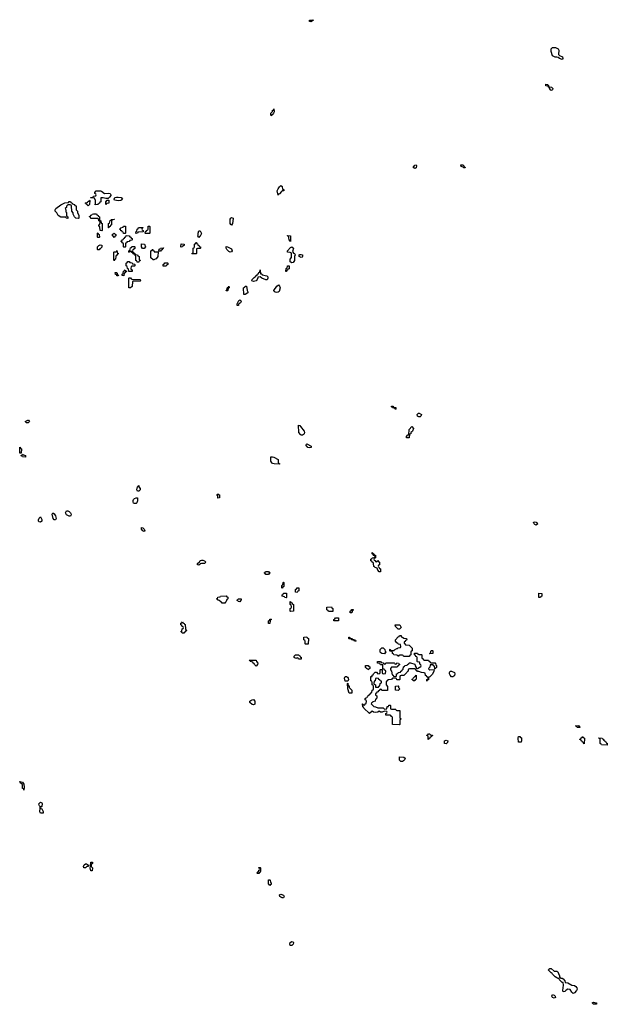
# Model space of a CAD drawing. Header units: inches. Extents: x 2604706 to 2755870, y 449242 to 584050.
# Tile 37 of 59: x 2720427 to 2729030, y 554849 to 569278. Entities that reach past the tile are written whole.
import ezdxf

# ---------------------------------------------------------------- set-up
doc = ezdxf.new("R2010")
doc.units = ezdxf.units.IN
doc.header["$MEASUREMENT"] = 0
doc.layers.add('C7525', color=7, linetype='Continuous')
doc.layers.add('C7526', color=7, linetype='Continuous')

msp = doc.modelspace()

# ---------------------------------------------------------------- linework, layer by layer
at = {"layer": 'C7525', "color": 6}
for points in [[(2723890, 559806), (2723866, 559830), (2723862, 559842), (2723846, 559850), (2723842, 559862), (2723806, 559870), (2723802, 559882), (2723790, 559886), (2723787, 559893), (2723890, 559894), (2723893, 559873), (2723912, 559850), (2723911, 559829)], [(2724510, 559906), (2724502, 559922), (2724490, 559926), (2724470, 559918), (2724460, 559920), (2724446, 559930), (2724448, 559950), (2724466, 559970), (2724514, 559970), (2724518, 559958), (2724530, 559954), (2724538, 559938), (2724550, 559934), (2724550, 559908)], [(2726270, 559974), (2726310, 559974), (2726314, 559970), (2726314, 559930), (2726318, 559918), (2726333, 559913), (2726338, 559898), (2726350, 559894), (2726410, 559894), (2726418, 559878), (2726433, 559873), (2726438, 559858), (2726450, 559854), (2726510, 559854), (2726514, 559850), (2726518, 559818), (2726530, 559814), (2726530, 559786), (2726518, 559782), (2726514, 559770), (2726506, 559766), (2726502, 559802), (2726486, 559810), (2726482, 559822), (2726470, 559826), (2726438, 559822), (2726432, 559790), (2726414, 559770), (2726418, 559758), (2726432, 559752), (2726494, 559754), (2726494, 559750), (2726491, 559730), (2726470, 559688), (2726430, 559646), (2726418, 559642), (2726412, 559628), (2726410, 559606), (2726398, 559602), (2726390, 559586), (2726386, 559590), (2726386, 559610), (2726402, 559618), (2726406, 559630), (2726402, 559642), (2726387, 559647), (2726382, 559662), (2726367, 559667), (2726362, 559702), (2726347, 559707), (2726309, 559709), (2726270, 559726), (2726250, 559726), (2726242, 559742), (2726230, 559746), (2726222, 559762), (2726210, 559766), (2726133, 559767), (2726118, 559762), (2726110, 559726), (2726098, 559722), (2726094, 559710), (2726050, 559666), (2726010, 559666), (2725998, 559662), (2725994, 559650), (2725994, 559610), (2725990, 559606), (2725950, 559606), (2725942, 559622), (2725930, 559626), (2725890, 559626), (2725878, 559622), (2725872, 559608), (2725818, 559602), (2725814, 559590), (2725798, 559582), (2725794, 559570), (2725794, 559530), (2725813, 559507), (2725814, 559450), (2725810, 559446), (2725730, 559446), (2725722, 559462), (2725710, 559466), (2725698, 559462), (2725693, 559447), (2725678, 559442), (2725673, 559427), (2725658, 559422), (2725653, 559407), (2725638, 559402), (2725634, 559390), (2725638, 559378), (2725654, 559370), (2725654, 559350), (2725650, 559326), (2725638, 559322), (2725632, 559290), (2725598, 559282), (2725594, 559270), (2725578, 559262), (2725574, 559250), (2725612, 559212), (2725634, 559210), (2725672, 559192), (2725751, 559191), (2725770, 559174), (2725802, 559178), (2725809, 559211), (2725826, 559214), (2725830, 559234), (2725850, 559234), (2725854, 559230), (2725854, 559190), (2725858, 559178), (2725870, 559174), (2725927, 559173), (2725934, 559170), (2725938, 559158), (2725950, 559154), (2725993, 559153), (2725994, 559050), (2725998, 559038), (2726012, 559030), (2725998, 559022), (2725994, 559010), (2725994, 558950), (2725990, 558946), (2725886, 558950), (2725886, 559050), (2725882, 559062), (2725870, 559066), (2725862, 559082), (2725850, 559086), (2725790, 559086), (2725788, 559112), (2725802, 559118), (2725806, 559130), (2725802, 559142), (2725770, 559146), (2725732, 559128), (2725712, 559128), (2725690, 559146), (2725670, 559128), (2725630, 559126), (2725608, 559128), (2725590, 559146), (2725550, 559108), (2725466, 559190), (2725462, 559202), (2725450, 559206), (2725446, 559254), (2725453, 559253), (2725458, 559238), (2725470, 559234), (2725482, 559238), (2725487, 559253), (2725502, 559258), (2725506, 559290), (2725502, 559302), (2725486, 559310), (2725486, 559330), (2725502, 559338), (2725506, 559350), (2725526, 559354), (2725530, 559374), (2725542, 559378), (2725550, 559394), (2725562, 559398), (2725567, 559413), (2725582, 559418), (2725586, 559450), (2725602, 559458), (2725606, 559470), (2725606, 559510), (2725602, 559522), (2725589, 559529), (2725587, 559567), (2725582, 559582), (2725569, 559590), (2725569, 559651), (2725586, 559654), (2725590, 559674), (2725602, 559678), (2725606, 559690), (2725630, 559714), (2725650, 559714), (2725670, 559694), (2725702, 559698), (2725706, 559710), (2725706, 559750), (2725710, 559754), (2725734, 559754), (2725734, 559710), (2725738, 559698), (2725750, 559694), (2725782, 559698), (2725786, 559730), (2725782, 559742), (2725767, 559747), (2725762, 559762), (2725746, 559766), (2725746, 559810), (2725742, 559822), (2725710, 559826), (2725702, 559842), (2725667, 559847), (2725666, 559870), (2725710, 559872), (2725718, 559858), (2725750, 559854), (2725758, 559838), (2725770, 559834), (2725782, 559838), (2725790, 559852), (2725908, 559852), (2725914, 559850), (2725918, 559838), (2725930, 559834), (2725942, 559838), (2725949, 559851), (2725974, 559850), (2725978, 559838), (2725994, 559830), (2725978, 559822), (2725973, 559807), (2725958, 559802), (2725953, 559787), (2725873, 559787), (2725854, 559770), (2725854, 559750), (2725872, 559732), (2725878, 559678), (2725894, 559670), (2725898, 559658), (2725930, 559654), (2725942, 559658), (2725946, 559690), (2725962, 559698), (2725967, 559713), (2726002, 559718), (2726007, 559733), (2726022, 559738), (2726026, 559750), (2726042, 559758), (2726047, 559793), (2726062, 559798), (2726068, 559812), (2726102, 559818), (2726106, 559830), (2726122, 559838), (2726130, 559854), (2726150, 559852), (2726211, 559831), (2726218, 559810), (2726234, 559786), (2726234, 559774), (2726250, 559772), (2726302, 559798), (2726306, 559810), (2726302, 559822), (2726288, 559830), (2726282, 559862), (2726250, 559866), (2726246, 559870), (2726246, 559930), (2726242, 559942), (2726227, 559947), (2726222, 559962), (2726206, 559970), (2726207, 559993), (2726250, 559994), (2726258, 559978)], [(2725530, 559748), (2725522, 559762), (2725506, 559770), (2725502, 559782), (2725490, 559786), (2725490, 559812), (2725530, 559814), (2725538, 559798), (2725553, 559793), (2725554, 559770), (2725538, 559762)], [(2726749, 559649), (2726728, 559670), (2726718, 559690), (2726718, 559710), (2726728, 559732), (2726751, 559731), (2726791, 559711), (2726796, 559690), (2726791, 559669), (2726784, 559656), (2726770, 559649)], [(2725190, 559586), (2725182, 559630), (2725190, 559651), (2725210, 559651), (2725225, 559645), (2725238, 559630), (2725242, 559610), (2725230, 559586)], [(2725650, 559626), (2725638, 559622), (2725632, 559588), (2725618, 559582), (2725614, 559550), (2725618, 559538), (2725634, 559530), (2725638, 559498), (2725670, 559494), (2725682, 559498), (2725687, 559513), (2725702, 559518), (2725706, 559550), (2725722, 559558), (2725726, 559570), (2725722, 559582), (2725706, 559590), (2725702, 559602), (2725686, 559610), (2725682, 559622)], [(2726188, 559588), (2726182, 559602), (2726166, 559610), (2726182, 559618), (2726186, 559630), (2726210, 559654), (2726222, 559658), (2726230, 559674), (2726234, 559670), (2726233, 559613), (2726226, 559606), (2726214, 559606), (2726210, 559589)], [(2725290, 559408), (2725249, 559410), (2725229, 559471), (2725226, 559550), (2725230, 559554), (2725238, 559518), (2725250, 559514), (2725252, 559492), (2725291, 559450)], [(2725970, 559446), (2725928, 559450), (2725927, 559513), (2725970, 559514), (2725974, 559510), (2725974, 559490), (2725991, 559470)], [(2723850, 559238), (2723830, 559242), (2723798, 559270), (2723798, 559290), (2723810, 559302), (2723830, 559312), (2723850, 559314), (2723871, 559290), (2723870, 559246)], [(2728590, 558906), (2728582, 558922), (2728566, 558930), (2728610, 558934), (2728618, 558918), (2728630, 558914), (2728630, 558906)], [(2726450, 558794), (2726470, 558794), (2726470, 558786), (2726458, 558782), (2726454, 558770), (2726438, 558762), (2726434, 558750), (2726418, 558742), (2726410, 558728), (2726406, 558730), (2726406, 558770), (2726402, 558782), (2726388, 558790), (2726390, 558794), (2726402, 558798), (2726410, 558812), (2726434, 558810), (2726438, 558798)], [(2726670, 558668), (2726649, 558669), (2726646, 558690), (2726648, 558710), (2726670, 558718), (2726694, 558710), (2726690, 558686)], [(2727770, 558688), (2727728, 558688), (2727726, 558750), (2727730, 558772), (2727750, 558774), (2727758, 558758), (2727772, 558752), (2727774, 558710)], [(2728690, 558668), (2728682, 558682), (2728666, 558690), (2728662, 558702), (2728646, 558710), (2728642, 558722), (2728629, 558729), (2728630, 558734), (2728642, 558738), (2728647, 558753), (2728662, 558758), (2728670, 558774), (2728678, 558758), (2728694, 558750)], [(2729030, 558646), (2728946, 558650), (2728942, 558662), (2728926, 558670), (2728926, 558730), (2728922, 558742), (2728907, 558747), (2728907, 558753), (2728954, 558750), (2728958, 558738), (2728970, 558734), (2728978, 558718), (2728994, 558710), (2728998, 558698), (2729010, 558694), (2729018, 558678), (2729030, 558674)], [(2726030, 558409), (2726009, 558409), (2725990, 558428), (2725990, 558474), (2726050, 558472), (2726070, 558454), (2726062, 558430), (2726045, 558415)], [(2720490, 557989), (2720486, 558006), (2720469, 558010), (2720468, 558068), (2720438, 558090), (2720430, 558112), (2720450, 558111), (2720470, 558102), (2720490, 558074), (2720494, 558030)], [(2720770, 557649), (2720730, 557649), (2720722, 557670), (2720722, 557690), (2720729, 557710), (2720727, 557747), (2720715, 557755), (2720710, 557766), (2720709, 557789), (2720730, 557811), (2720750, 557802), (2720756, 557790), (2720750, 557746), (2720738, 557742), (2720734, 557730), (2720738, 557718), (2720750, 557714), (2720770, 557674)], [(2721432, 556868), (2721410, 556869), (2721390, 556849), (2721368, 556850), (2721362, 556870), (2721370, 556891), (2721390, 556906), (2721405, 556905), (2721434, 556890)], [(2721470, 556806), (2721458, 556850), (2721466, 556870), (2721468, 556930), (2721490, 556934), (2721494, 556930), (2721494, 556910), (2721478, 556902), (2721474, 556890), (2721474, 556870), (2721491, 556851), (2721490, 556806)], [(2723910, 556766), (2723906, 556770), (2723907, 556787), (2723914, 556794), (2723926, 556794), (2723930, 556814), (2723942, 556818), (2723946, 556830), (2723942, 556842), (2723930, 556846), (2723930, 556854), (2723947, 556853), (2723952, 556848), (2723954, 556830), (2723953, 556793), (2723950, 556786), (2723938, 556782), (2723930, 556766)], [(2724090, 556589), (2724082, 556602), (2724069, 556610), (2724069, 556671), (2724073, 556673), (2724090, 556674), (2724094, 556670), (2724098, 556638), (2724111, 556630), (2724110, 556606), (2724098, 556602)], [(2724290, 556409), (2724270, 556409), (2724250, 556419), (2724235, 556430), (2724230, 556451), (2724250, 556461), (2724290, 556450), (2724298, 556430)], [(2724410, 555709), (2724389, 555709), (2724382, 555730), (2724385, 555755), (2724410, 555771), (2724430, 555762), (2724438, 555750), (2724430, 555728)], [(2728352, 555232), (2728368, 555232), (2728384, 555224), (2728410, 555194), (2728414, 555170), (2728450, 555162), (2728510, 555131), (2728550, 555126), (2728571, 555111), (2728586, 555090), (2728587, 555070), (2728581, 555050), (2728550, 555018), (2728530, 555008), (2728510, 555026), (2728487, 555067), (2728450, 555069), (2728430, 555058), (2728410, 555038), (2728386, 555030), (2728378, 555050), (2728389, 555130), (2728386, 555166), (2728370, 555168), (2728330, 555208), (2728327, 555227), (2728313, 555227), (2728290, 555235), (2728269, 555249), (2728229, 555289), (2728222, 555302), (2728208, 555310), (2728170, 555348), (2728176, 555364), (2728189, 555371), (2728210, 555371), (2728253, 555333), (2728292, 555332), (2728304, 555324), (2728318, 555298), (2728332, 555268), (2728332, 555252), (2728338, 555238)], [(2728250, 554939), (2728227, 554947), (2728219, 554970), (2728229, 554990), (2728250, 554985), (2728257, 554977), (2728265, 554970), (2728270, 554949)], [(2728830, 554849), (2728808, 554872), (2728830, 554882), (2728868, 554872), (2728871, 554870), (2728870, 554849)]]:
    msp.add_lwpolyline(points, close=True, dxfattribs=at)
for points in [[(2725777, 560000), (2725770, 559986), (2725728, 559988), (2725716, 560000)], [(2726154, 560000), (2726154, 559970), (2726138, 559962), (2726130, 559946), (2726053, 559947), (2726046, 559950), (2726042, 559962), (2726030, 559966), (2725990, 559966), (2725978, 559962), (2725970, 559946), (2725962, 559962), (2725947, 559967), (2725906, 559970), (2725902, 559982), (2725886, 559990), (2725885, 560000)], [(2726474, 560000), (2726474, 559990), (2726470, 559988), (2726430, 559986), (2726426, 559990), (2726442, 559998), (2726442, 560000)]]:
    msp.add_lwpolyline(points, dxfattribs=at)
at = {"layer": 'C7526', "color": 6}
for points in [[(2724690, 569249), (2724669, 569250), (2724669, 569271), (2724690, 569271), (2724710, 569278), (2724731, 569270)], [(2728370, 568695), (2728328, 568710), (2728310, 568722), (2728290, 568729), (2728269, 568729), (2728230, 568746), (2728209, 568811), (2728209, 568850), (2728229, 568870), (2728270, 568871), (2728310, 568850), (2728321, 568830), (2728318, 568770), (2728331, 568751), (2728373, 568733), (2728377, 568710)], [(2728210, 568242), (2728198, 568250), (2728186, 568274), (2728186, 568286), (2728170, 568288), (2728162, 568302), (2728129, 568309), (2728129, 568331), (2728154, 568330), (2728170, 568314), (2728174, 568294), (2728212, 568290), (2728231, 568270), (2728230, 568248)], [(2724110, 567869), (2724102, 567890), (2724105, 567910), (2724126, 567934), (2724130, 567951), (2724148, 567952), (2724150, 567971), (2724151, 567930), (2724145, 567910), (2724130, 567889), (2724117, 567883)], [(2726210, 567098), (2726189, 567110), (2726210, 567145), (2726230, 567151), (2726235, 567135), (2726230, 567109)], [(2726950, 567106), (2726930, 567108), (2726918, 567118), (2726890, 567128), (2726888, 567150), (2726914, 567150), (2726934, 567130), (2726938, 567118), (2726950, 567114)], [(2724210, 566708), (2724199, 566770), (2724210, 566798), (2724230, 566831), (2724250, 566846), (2724270, 566832), (2724273, 566793), (2724292, 566790), (2724292, 566770), (2724270, 566769), (2724258, 566762), (2724230, 566726), (2724218, 566722)], [(2721670, 566731), (2721734, 566734), (2721752, 566730), (2721762, 566710), (2721760, 566700), (2721744, 566676), (2721720, 566660), (2721690, 566659), (2721650, 566669), (2721614, 566666), (2721614, 566610), (2721598, 566602), (2721594, 566590), (2721570, 566568), (2721530, 566566), (2721530, 566574), (2721538, 566582), (2721538, 566630), (2721522, 566662), (2721507, 566667), (2721470, 566666), (2721466, 566670), (2721470, 566674), (2721502, 566678), (2721510, 566694), (2721542, 566698), (2721546, 566710), (2721542, 566722), (2721526, 566730), (2721527, 566747), (2721548, 566770), (2721610, 566772), (2721625, 566765)], [(2721870, 566623), (2721846, 566626), (2721815, 566635), (2721808, 566650), (2721818, 566670), (2721842, 566678), (2721870, 566679), (2721911, 566670), (2721932, 566650), (2721924, 566636), (2721910, 566629)], [(2721290, 566366), (2721250, 566368), (2721229, 566389), (2721209, 566430), (2721208, 566450), (2721189, 566470), (2721187, 566547), (2721182, 566562), (2721167, 566567), (2721130, 566566), (2721113, 566547), (2721110, 566526), (2721094, 566510), (2721102, 566490), (2721104, 566464), (2721111, 566451), (2721113, 566413), (2721118, 566398), (2721132, 566390), (2721134, 566370), (2721130, 566366), (2721107, 566367), (2721102, 566382), (2721090, 566386), (2721030, 566386), (2720990, 566409), (2720969, 566449), (2720948, 566470), (2720948, 566490), (2720958, 566510), (2721030, 566565), (2721090, 566592), (2721142, 566598), (2721150, 566614), (2721170, 566614), (2721178, 566598), (2721194, 566590), (2721198, 566578), (2721231, 566571), (2721234, 566554), (2721252, 566550), (2721254, 566490), (2721272, 566470), (2721273, 566453), (2721293, 566407), (2721294, 566370)], [(2721430, 566549), (2721422, 566562), (2721406, 566570), (2721402, 566582), (2721386, 566590), (2721390, 566594), (2721422, 566598), (2721427, 566613), (2721442, 566618), (2721450, 566634), (2721454, 566630), (2721451, 566569), (2721438, 566562)], [(2721690, 566568), (2721686, 566570), (2721688, 566610), (2721710, 566634), (2721730, 566634), (2721731, 566589), (2721698, 566582)], [(2721630, 566186), (2721607, 566187), (2721602, 566242), (2721586, 566250), (2721587, 566273), (2721602, 566278), (2721606, 566310), (2721602, 566322), (2721586, 566330), (2721582, 566362), (2721570, 566366), (2721470, 566366), (2721462, 566382), (2721447, 566387), (2721447, 566393), (2721462, 566398), (2721470, 566414), (2721482, 566418), (2721486, 566430), (2721510, 566434), (2721550, 566432), (2721558, 566418), (2721574, 566410), (2721578, 566398), (2721594, 566390), (2721594, 566350), (2721598, 566338), (2721614, 566330), (2721618, 566298), (2721634, 566290), (2721634, 566190)], [(2721730, 566226), (2721726, 566230), (2721726, 566290), (2721742, 566298), (2721750, 566334), (2721762, 566338), (2721770, 566352), (2721810, 566354), (2721814, 566350), (2721810, 566348), (2721778, 566342), (2721773, 566327), (2721772, 566270), (2721758, 566262), (2721750, 566246), (2721738, 566242)], [(2723530, 566269), (2723516, 566276), (2723509, 566290), (2723510, 566354), (2723518, 566370), (2723530, 566378), (2723551, 566370), (2723550, 566326), (2723541, 566290)], [(2721970, 566146), (2721947, 566147), (2721942, 566162), (2721930, 566166), (2721922, 566182), (2721910, 566186), (2721902, 566202), (2721888, 566210), (2721902, 566218), (2721906, 566230), (2721942, 566238), (2721946, 566250), (2721953, 566253), (2721970, 566254), (2721974, 566250), (2721974, 566150)], [(2722130, 566146), (2722126, 566150), (2722130, 566174), (2722142, 566178), (2722146, 566210), (2722162, 566218), (2722168, 566232), (2722230, 566234), (2722232, 566230), (2722218, 566222), (2722214, 566210), (2722218, 566198), (2722234, 566190), (2722233, 566167), (2722170, 566166), (2722158, 566162), (2722150, 566148)], [(2722270, 566146), (2722266, 566150), (2722267, 566173), (2722282, 566178), (2722286, 566190), (2722302, 566198), (2722306, 566210), (2722306, 566250), (2722310, 566252), (2722330, 566252), (2722333, 566247), (2722334, 566150), (2722330, 566146)], [(2721570, 566086), (2721566, 566090), (2721566, 566150), (2721570, 566154), (2721578, 566138), (2721592, 566132), (2721594, 566090), (2721590, 566086)], [(2721810, 566086), (2721802, 566102), (2721786, 566110), (2721787, 566133), (2721802, 566138), (2721810, 566152), (2721818, 566138), (2721834, 566130), (2721834, 566110), (2721818, 566102)], [(2721950, 565946), (2721946, 565950), (2721946, 565990), (2721942, 566002), (2721930, 566006), (2721922, 566022), (2721906, 566030), (2721922, 566038), (2721927, 566053), (2721942, 566058), (2721950, 566074), (2721962, 566078), (2721967, 566093), (2721982, 566098), (2721987, 566113), (2722032, 566112), (2722038, 566098), (2722053, 566093), (2722058, 566078), (2722074, 566070), (2722074, 566050), (2722070, 566046), (2722038, 566042), (2722030, 566026), (2721998, 566022), (2721994, 566010), (2721978, 566002), (2721974, 565990), (2721974, 565950), (2721970, 565946)], [(2723050, 566086), (2723042, 566102), (2723028, 566110), (2723038, 566122), (2723039, 566150), (2723050, 566182), (2723070, 566182), (2723090, 566146), (2723070, 566106), (2723058, 566102)], [(2724390, 566026), (2724382, 566042), (2724370, 566046), (2724367, 566087), (2724362, 566102), (2724348, 566110), (2724350, 566114), (2724392, 566110), (2724394, 566030)], [(2721570, 565906), (2721566, 565910), (2721566, 565950), (2721586, 565970), (2721603, 565977), (2721632, 565972), (2721630, 565946), (2721610, 565926), (2721598, 565922), (2721590, 565906)], [(2722170, 565726), (2722147, 565727), (2722142, 565742), (2722127, 565747), (2722126, 565810), (2722122, 565822), (2722106, 565830), (2722102, 565842), (2722087, 565847), (2722082, 565862), (2722067, 565867), (2722062, 565882), (2722050, 565886), (2722038, 565882), (2722033, 565867), (2722026, 565870), (2722026, 565890), (2722042, 565898), (2722047, 565933), (2722062, 565938), (2722070, 565954), (2722110, 565954), (2722114, 565950), (2722113, 565927), (2722098, 565922), (2722093, 565907), (2722078, 565902), (2722074, 565890), (2722078, 565878), (2722093, 565873), (2722098, 565858), (2722113, 565853), (2722118, 565838), (2722151, 565831), (2722158, 565818), (2722174, 565810), (2722174, 565770), (2722178, 565758), (2722194, 565750), (2722178, 565742)], [(2722250, 565926), (2722227, 565927), (2722208, 565948), (2722208, 565992), (2722252, 565990), (2722271, 565949)], [(2722466, 565886), (2722470, 565914), (2722482, 565918), (2722490, 565932), (2722533, 565933), (2722530, 565926), (2722518, 565922), (2722510, 565906), (2722498, 565902), (2722490, 565888)], [(2722790, 565946), (2722786, 565950), (2722790, 565994), (2722834, 565990), (2722834, 565970), (2722818, 565962), (2722810, 565948)], [(2722950, 565846), (2722946, 565850), (2722962, 565858), (2722966, 565870), (2722966, 565930), (2722982, 565938), (2722986, 565950), (2722986, 565990), (2723002, 565998), (2723007, 566013), (2723014, 566014), (2723018, 565998), (2723032, 565992), (2723034, 565974), (2723050, 565972), (2723054, 565954), (2723072, 565950), (2723074, 565930), (2723070, 565926), (2723030, 565926), (2723018, 565922), (2723014, 565910), (2723014, 565850), (2723010, 565846)], [(2723510, 565869), (2723490, 565879), (2723462, 565910), (2723449, 565930), (2723450, 565952), (2723470, 565951), (2723530, 565921), (2723539, 565890), (2723530, 565874)], [(2724410, 565715), (2724389, 565730), (2724389, 565770), (2724409, 565791), (2724408, 565848), (2724402, 565862), (2724388, 565868), (2724348, 565870), (2724349, 565890), (2724390, 565938), (2724410, 565951), (2724438, 565930), (2724422, 565882), (2724437, 565857), (2724451, 565851), (2724462, 565830), (2724452, 565808), (2724451, 565750), (2724430, 565722)], [(2721810, 565746), (2721806, 565770), (2721806, 565870), (2721810, 565874), (2721842, 565878), (2721850, 565894), (2721858, 565858), (2721874, 565850), (2721858, 565842), (2721850, 565826), (2721838, 565822), (2721833, 565807), (2721832, 565770), (2721818, 565762)], [(2722410, 565874), (2722454, 565874), (2722450, 565806), (2722425, 565775), (2722410, 565768), (2722390, 565758), (2722380, 565760), (2722348, 565788), (2722346, 565890), (2722362, 565898), (2722368, 565912), (2722374, 565910), (2722378, 565898), (2722394, 565890), (2722398, 565878)], [(2724550, 565795), (2724530, 565802), (2724518, 565810), (2724518, 565830), (2724530, 565838), (2724550, 565838), (2724570, 565831), (2724570, 565806), (2724562, 565798)], [(2722070, 565586), (2722027, 565587), (2722022, 565622), (2722006, 565630), (2722002, 565662), (2721986, 565670), (2721986, 565710), (2722002, 565718), (2722010, 565734), (2722032, 565732), (2722038, 565718), (2722073, 565713), (2722078, 565698), (2722110, 565694), (2722114, 565690), (2722114, 565670), (2722110, 565666), (2722070, 565666), (2722058, 565662), (2722054, 565630), (2722058, 565618), (2722072, 565612), (2722074, 565590)], [(2722570, 565668), (2722528, 565668), (2722528, 565690), (2722542, 565698), (2722550, 565714), (2722590, 565714), (2722594, 565710), (2722594, 565690), (2722578, 565682)], [(2724330, 565586), (2724326, 565590), (2724328, 565630), (2724342, 565638), (2724349, 565671), (2724370, 565672), (2724374, 565650), (2724370, 565626), (2724358, 565622), (2724354, 565610), (2724338, 565602)], [(2721850, 565526), (2721842, 565542), (2721830, 565546), (2721827, 565573), (2721850, 565574), (2721858, 565538), (2721873, 565533), (2721870, 565526)], [(2721950, 565526), (2721927, 565527), (2721926, 565550), (2721942, 565558), (2721948, 565592), (2721962, 565598), (2721970, 565614), (2721978, 565598), (2721994, 565590), (2721978, 565582), (2721970, 565566), (2721958, 565562)], [(2722050, 565348), (2722026, 565350), (2722026, 565490), (2722030, 565494), (2722050, 565494), (2722058, 565478), (2722070, 565474), (2722193, 565473), (2722194, 565450), (2722190, 565446), (2722090, 565446), (2722078, 565442), (2722072, 565370)], [(2724030, 565468), (2723970, 565489), (2723950, 565508), (2723914, 565506), (2723914, 565494), (2723905, 565470), (2723890, 565449), (2723850, 565439), (2723828, 565450), (2723829, 565470), (2723841, 565479), (2723858, 565502), (2723882, 565518), (2723890, 565532), (2723906, 565534), (2723908, 565550), (2723922, 565558), (2723930, 565574), (2723942, 565578), (2723950, 565612), (2723954, 565554), (2723970, 565552), (2723978, 565538), (2724045, 565525), (2724058, 565510), (2724058, 565490), (2724050, 565468)], [(2723450, 565306), (2723448, 565310), (2723462, 565318), (2723468, 565352), (2723482, 565358), (2723490, 565372), (2723492, 565350), (2723478, 565342), (2723474, 565310), (2723470, 565306)], [(2723730, 565249), (2723708, 565250), (2723706, 565350), (2723722, 565358), (2723730, 565374), (2723750, 565374), (2723759, 565310), (2723766, 565290), (2723765, 565275)], [(2724190, 565282), (2724166, 565286), (2724155, 565295), (2724149, 565310), (2724190, 565374), (2724214, 565394), (2724230, 565374), (2724241, 565350), (2724225, 565295), (2724210, 565284)], [(2723610, 565088), (2723610, 565114), (2723636, 565164), (2723650, 565171), (2723664, 565164), (2723671, 565150), (2723658, 565130), (2723631, 565110), (2723630, 565088)], [(2725930, 563566), (2725922, 563582), (2725886, 563590), (2725882, 563602), (2725870, 563606), (2725870, 563614), (2725890, 563614), (2725898, 563598), (2725933, 563593), (2725934, 563570)], [(2726270, 563458), (2726249, 563470), (2726248, 563490), (2726266, 563510), (2726274, 563510), (2726311, 563490), (2726302, 563470), (2726290, 563458)], [(2720550, 563369), (2720526, 563370), (2720509, 563391), (2720546, 563410), (2720554, 563410), (2720572, 563390)], [(2724570, 563189), (2724550, 563189), (2724537, 563197), (2724516, 563230), (2724514, 563274), (2724509, 563291), (2724510, 563334), (2724531, 563331), (2724537, 563317), (2724591, 563250), (2724595, 563230), (2724591, 563210), (2724583, 563197)], [(2726130, 563148), (2726090, 563149), (2726089, 563170), (2726110, 563192), (2726126, 563194), (2726130, 563274), (2726170, 563314), (2726191, 563289), (2726178, 563250), (2726170, 563238), (2726153, 563227), (2726152, 563210), (2726134, 563206)], [(2724670, 563002), (2724646, 563010), (2724630, 563026), (2724618, 563050), (2724630, 563062), (2724694, 563030), (2724694, 563010), (2724690, 563008)], [(2720430, 562926), (2720427, 562933), (2720430, 563014), (2720438, 562998), (2720452, 562990), (2720450, 562926)], [(2720510, 562869), (2720466, 562870), (2720462, 562882), (2720450, 562886), (2720448, 562892), (2720462, 562898), (2720470, 562912), (2720482, 562902), (2720512, 562890)], [(2724230, 562766), (2724151, 562769), (2724130, 562775), (2724113, 562793), (2724104, 562810), (2724102, 562858), (2724106, 562870), (2724128, 562872), (2724150, 562865), (2724211, 562831), (2724213, 562793), (2724218, 562778), (2724234, 562770)], [(2722150, 562369), (2722144, 562390), (2722150, 562434), (2722162, 562438), (2722170, 562454), (2722173, 562433), (2722191, 562410), (2722191, 562390), (2722170, 562369)], [(2723330, 562266), (2723326, 562306), (2723309, 562310), (2723322, 562318), (2723326, 562330), (2723334, 562330), (2723338, 562318), (2723350, 562314), (2723350, 562269)], [(2722130, 562189), (2722110, 562189), (2722095, 562195), (2722088, 562210), (2722089, 562230), (2722095, 562245), (2722110, 562262), (2722130, 562272), (2722150, 562272), (2722150, 562226), (2722140, 562200)], [(2720930, 561947), (2720915, 561970), (2720901, 562030), (2720910, 562051), (2720930, 562038), (2720950, 562005), (2720959, 561970), (2720950, 561949)], [(2721150, 562001), (2721110, 562024), (2721097, 562050), (2721110, 562078), (2721130, 562078), (2721150, 562071), (2721171, 562050), (2721181, 562030), (2721178, 562010), (2721170, 562004)], [(2720730, 561914), (2720710, 561919), (2720703, 561930), (2720703, 561950), (2720710, 561974), (2720730, 561992), (2720750, 561954), (2720750, 561929)], [(2727990, 561869), (2727970, 561878), (2727958, 561890), (2727948, 561910), (2727950, 561914), (2727970, 561918), (2727988, 561912), (2728010, 561892), (2728011, 561889)], [(2722250, 561778), (2722230, 561789), (2722209, 561810), (2722210, 561834), (2722230, 561832), (2722251, 561810), (2722258, 561790)], [(2725650, 561334), (2725662, 561338), (2725670, 561352), (2725678, 561338), (2725694, 561330), (2725694, 561290), (2725678, 561282), (2725674, 561270), (2725678, 561258), (2725692, 561252), (2725694, 561234), (2725711, 561230), (2725710, 561188), (2725690, 561186), (2725669, 561209), (2725662, 561242), (2725630, 561248), (2725622, 561262), (2725610, 561266), (2725607, 561307), (2725602, 561322), (2725590, 561326), (2725582, 561342), (2725568, 561350), (2725570, 561374), (2725582, 561378), (2725590, 561392), (2725622, 561398), (2725626, 561410), (2725622, 561422), (2725610, 561426), (2725602, 561442), (2725586, 561450), (2725590, 561472), (2725598, 561458), (2725614, 561450), (2725618, 561438), (2725634, 561430), (2725634, 561390), (2725618, 561382), (2725614, 561370), (2725618, 561358), (2725633, 561353), (2725638, 561338)], [(2723050, 561282), (2723030, 561289), (2723029, 561310), (2723063, 561337), (2723070, 561351), (2723090, 561358), (2723110, 561358), (2723132, 561350), (2723151, 561330), (2723134, 561310), (2723090, 561309), (2723076, 561304)], [(2724070, 561146), (2724030, 561148), (2724022, 561162), (2724008, 561170), (2724022, 561178), (2724026, 561190), (2724071, 561191), (2724078, 561178), (2724092, 561170), (2724078, 561162)], [(2724270, 560948), (2724266, 560950), (2724267, 560987), (2724270, 560994), (2724282, 560998), (2724286, 561030), (2724290, 561034), (2724294, 561030), (2724292, 560970), (2724278, 560962)], [(2724330, 560806), (2724308, 560808), (2724302, 560822), (2724268, 560830), (2724269, 560851), (2724286, 560854), (2724290, 560872), (2724332, 560872), (2724334, 560810)], [(2724490, 560886), (2724467, 560887), (2724466, 560930), (2724482, 560938), (2724490, 560954), (2724510, 560954), (2724514, 560950), (2724514, 560910), (2724498, 560902)], [(2728050, 560808), (2728028, 560810), (2728028, 560872), (2728074, 560870), (2728072, 560830), (2728058, 560822)], [(2723390, 560726), (2723382, 560742), (2723370, 560746), (2723348, 560768), (2723328, 560770), (2723326, 560786), (2723314, 560786), (2723308, 560792), (2723322, 560798), (2723330, 560814), (2723362, 560818), (2723368, 560832), (2723450, 560834), (2723458, 560818), (2723473, 560813), (2723473, 560793), (2723470, 560786), (2723458, 560782), (2723452, 560750), (2723438, 560742), (2723430, 560726)], [(2723650, 560748), (2723626, 560750), (2723622, 560762), (2723610, 560766), (2723607, 560773), (2723622, 560778), (2723628, 560792), (2723670, 560792), (2723672, 560770), (2723658, 560762)], [(2724390, 560606), (2724388, 560610), (2724386, 560650), (2724402, 560658), (2724406, 560670), (2724402, 560702), (2724386, 560710), (2724386, 560750), (2724390, 560754), (2724398, 560738), (2724414, 560730), (2724418, 560718), (2724434, 560710), (2724434, 560610), (2724430, 560608)], [(2724950, 560606), (2724942, 560622), (2724926, 560630), (2724926, 560670), (2724990, 560674), (2724998, 560658), (2725012, 560650), (2725014, 560610), (2725010, 560606)], [(2725290, 560586), (2725267, 560587), (2725266, 560610), (2725282, 560618), (2725290, 560634), (2725310, 560634), (2725310, 560626), (2725298, 560622)], [(2722830, 560288), (2722808, 560288), (2722802, 560302), (2722788, 560310), (2722802, 560318), (2722806, 560350), (2722822, 560358), (2722826, 560370), (2722822, 560382), (2722807, 560387), (2722802, 560402), (2722786, 560410), (2722787, 560433), (2722802, 560438), (2722810, 560452), (2722818, 560438), (2722834, 560430), (2722838, 560418), (2722850, 560414), (2722854, 560350), (2722858, 560338), (2722870, 560334), (2722871, 560331), (2722870, 560326), (2722858, 560322), (2722850, 560306), (2722838, 560302)], [(2724090, 560428), (2724069, 560429), (2724069, 560470), (2724086, 560474), (2724090, 560492), (2724110, 560494), (2724112, 560490), (2724098, 560482), (2724093, 560467)], [(2725030, 560468), (2725026, 560470), (2725026, 560490), (2725042, 560498), (2725050, 560514), (2725090, 560514), (2725094, 560510), (2725094, 560470), (2725090, 560468)], [(2725970, 560346), (2725930, 560386), (2725926, 560410), (2725991, 560410), (2726014, 560370), (2725990, 560348)], [(2724610, 560126), (2724606, 560130), (2724606, 560170), (2724602, 560182), (2724588, 560190), (2724589, 560231), (2724632, 560232), (2724638, 560218), (2724654, 560210), (2724650, 560126)], [(2725330, 560168), (2725322, 560182), (2725288, 560188), (2725282, 560202), (2725250, 560206), (2725246, 560210), (2725246, 560230), (2725254, 560230), (2725258, 560218), (2725294, 560210), (2725298, 560198), (2725334, 560190), (2725338, 560178), (2725353, 560173), (2725350, 560168)]]:
    msp.add_lwpolyline(points, close=True, dxfattribs=at)
for points in [[(2725885, 560000), (2725882, 560022), (2725850, 560026), (2725846, 560030), (2725846, 560050), (2725850, 560054), (2725858, 560038), (2725870, 560034), (2725910, 560034), (2725916, 560044), (2725950, 560062), (2725958, 560062), (2725970, 560074), (2726002, 560078), (2726006, 560090), (2726002, 560122), (2725970, 560126), (2725962, 560142), (2725950, 560146), (2725929, 560170), (2725929, 560191), (2725970, 560234), (2725982, 560238), (2725990, 560254), (2726010, 560254), (2726014, 560234), (2726034, 560230), (2726053, 560213), (2726091, 560211), (2726094, 560190), (2726078, 560182), (2726073, 560167), (2726058, 560162), (2726054, 560150), (2726058, 560138), (2726073, 560133), (2726078, 560118), (2726131, 560111), (2726172, 560070), (2726174, 560030), (2726158, 560022), (2726154, 560010), (2726154, 560000)], [(2725716, 560000), (2725706, 560010), (2725706, 560050), (2725730, 560072), (2725751, 560071), (2725772, 560050), (2725778, 560018), (2725794, 560010), (2725778, 560002), (2725777, 560000)], [(2726442, 560000), (2726450, 560032), (2726470, 560034), (2726474, 560030), (2726474, 560000)]]:
    msp.add_lwpolyline(points, dxfattribs=at)

doc.saveas('drawing.dxf')
